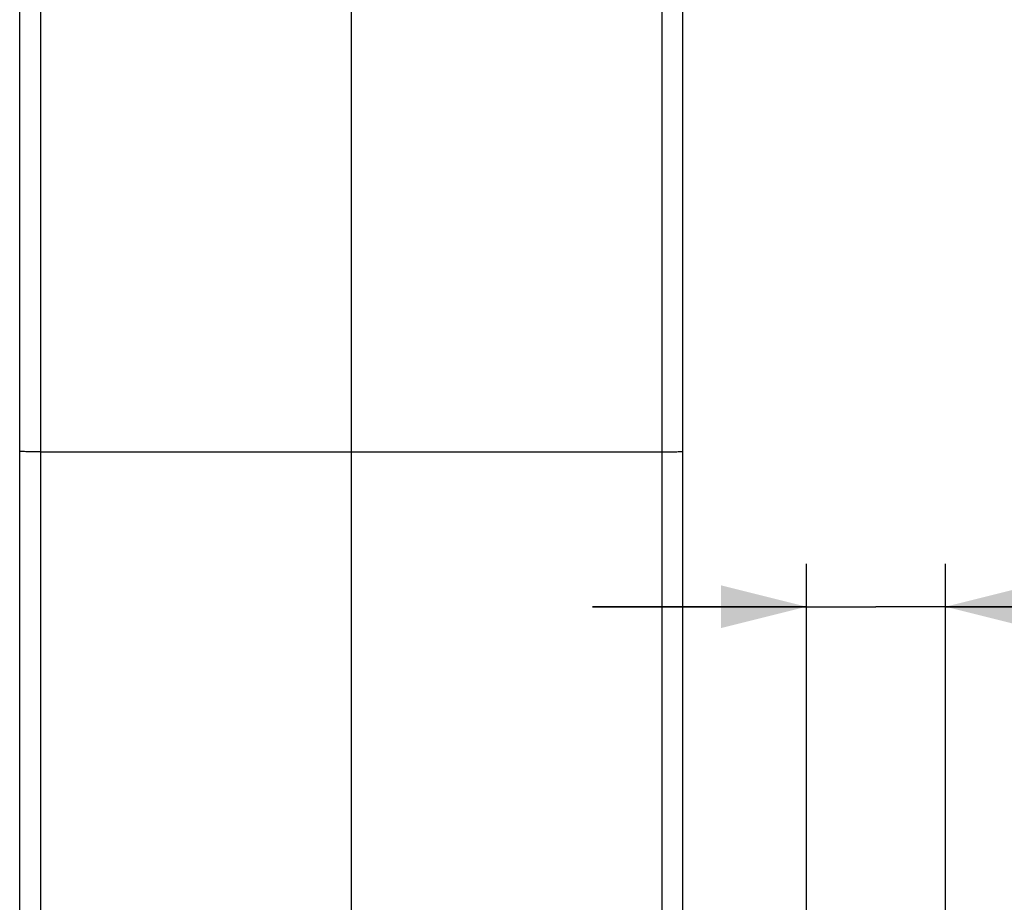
# Model space of a CAD drawing. Header units: millimetres. Extents: x 0 to 210, y 0 to 297.
# Tile 6 of 13: x 64 to 87, y 94 to 114. Entities that reach past the tile are written whole.
import ezdxf

# ---------------------------------------------------------------- set-up
doc = ezdxf.new("R2010")
doc.units = ezdxf.units.MM
doc.header["$LTSCALE"] = 19.36
doc.layers.get('0').update_dxf_attribs({"linetype": 'CONTINUOUS'})
doc.styles.get("Standard").update_dxf_attribs({"font": 'SIMPLEX.SHX', "width": 0.8})
doc.styles.add('TEXTSTYLE_1', font='gdt', dxfattribs={"width": 0.8})
doc.dimstyles.new('DIMSTYLE_2', dxfattribs={"dimtxt": 2, "dimasz": 2, "dimexe": 1, "dimexo": 1, "dimgap": 0.5, "dimtad": 1, "dimlfac": 2, "dimdsep": 46, "dimtxsty": 'Standard', "dimblk": '_FILLED', "dimblk1": '_FILLED', "dimblk2": '_FILLED', "dimcen": 0.09, "dimazin": 2, "dimtp": 0.01, "dimtm": 0.01, "dimtfac": 1, "dimtofl": 0, "dimtmove": 0, "dimatfit": 3, "dimldrblk": '_FILLED', "dimfxl": 0, "dimtolj": 1, "dimarcsym": 0})

# ---------------------------------------------------------------- blocks, each defined once
blk = doc.blocks.new('_FILLED')
at = {"color": 0, "linetype": 'ByBlock'}
blk.add_solid([(0, 0), (-1, 0.25), (-1, -0.25)], dxfattribs=at)
blk = doc.blocks.new('*D7')
at = {"color": 8}
for p, q in [((82.081, 90.296), (82.081, 101.677)), ((85.33, 90.292), (85.33, 101.677)), ((82.081, 100.677), (77.081, 100.677)), ((77.081, 100.677), (83.705, 100.677)), ((100.155, 100.677), (83.705, 100.677)), ((85.33, 100.677), (100.155, 100.677))]:
    blk.add_line(p, q, dxfattribs=at)
at = {"color": 8, "xscale": 2, "yscale": 2, "zscale": 2}
for p, rotation in [((82.081, 100.677), 359.9999497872), ((85.33, 100.677), 179.9999750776)]:
    blk.add_blockref('_FILLED', p, dxfattribs=dict(at, rotation=rotation))
at = {"color": 8, "insert": (92.688, 103.177), "char_height": 2, "width": 7.46667, "attachment_point": 1, "line_spacing_factor": 0.9, "style": 'TEXTSTYLE_1'}
blk.add_mtext('{\\fgdt;n}\\fSIMPLEX.SHX;6.5', dxfattribs=at)

msp = doc.modelspace()

# ---------------------------------------------------------------- linework, layer by layer
at = {"color": 7}
for p, q in [((64.1853, 86.5533), (64.1853, 135.3125)), ((71.444, 135.4392), (71.444, 85.8351)), ((78.7028, 135.3125), (78.7028, 86.5533)), ((63.694, 82.5414), (63.694, 134.8126)), ((79.194, 82.5414), (79.194, 134.8126)), ((64.1853, 104.2959), (78.7028, 104.2959))]:
    msp.add_line(p, q, dxfattribs=at)
for points, knots in [([(64.1853, 104.2959), (64.1532, 104.2959), (64.0903, 104.296), (63.9991, 104.2964), (63.9152, 104.2972), (63.8419, 104.2982), (63.7885, 104.2993), (63.7532, 104.3004), (63.7326, 104.301), (63.7169, 104.302), (63.7044, 104.3023), (63.6989, 104.3037), (63.694, 104.3036), (63.694, 104.3044)], [0, 0, 0, 0, 0.1957638, 0.3838914, 0.5566712, 0.7078305, 0.8317958, 0.8820216, 0.9237994, 0.9567291, 0.9804777, 0.9948967, 1, 1, 1, 1]), ([(78.7028, 104.2959), (78.7348, 104.2959), (78.7977, 104.296), (78.8889, 104.2965), (78.9728, 104.2972), (79.0462, 104.2982), (79.0995, 104.2993), (79.1348, 104.3003), (79.1554, 104.301), (79.1712, 104.3019), (79.1837, 104.3023), (79.1892, 104.3036), (79.194, 104.3036), (79.194, 104.3044)], [0, 0, 0, 0, 0.1955001, 0.3837557, 0.5566094, 0.7077557, 0.8316176, 0.8819023, 0.9237221, 0.9566272, 0.9803946, 0.99486, 1, 1, 1, 1])]:
    msp.add_open_spline(points, degree=3, knots=knots, dxfattribs=at)

# ---------------------------------------------------------------- dimensions: what is measured, and where the dimension line sits
at = {"color": 8}
dim = msp.add_linear_dim(base=(85.33, 100.6768), p1=(82.0805, 89.2959), p2=(85.33, 89.2925), angle=359.99995, text='%%c<>', dimstyle='DIMSTYLE_2', dxfattribs=at)
dim.commit()
dim.dimension.update_dxf_attribs({"geometry": '*D7', "text_midpoint": (96.4214, 100.6768), "dimtype": 160})

doc.saveas('drawing.dxf')
